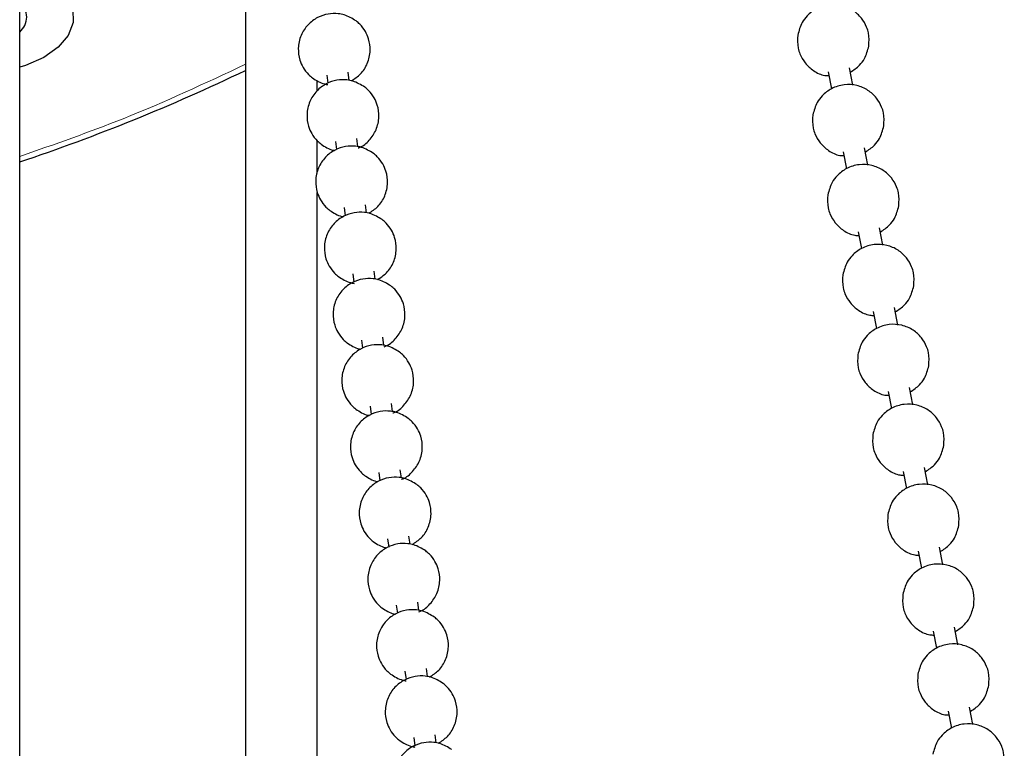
# Model space of a CAD drawing. Header units: millimetres. Extents: x 313 to 1951, y 543 to 2760.
# Tile 62 of 64: x 1648 to 1717, y 2552 to 2603. Entities that reach past the tile are written whole.
import ezdxf

# ---------------------------------------------------------------- set-up
doc = ezdxf.new("R2010")
doc.units = ezdxf.units.MM
doc.header["$LTSCALE"] = 10
doc.linetypes.add('PHANTOM', pattern=[12.7, 6.35, -1.27, 1.27, -1.27, 1.27, -1.27])

msp = doc.modelspace()

# ---------------------------------------------------------------- linework, layer by layer
at = {"color": 7, "linetype": 'Continuous', "lineweight": 25}
for p, q in [((1648.288, 2334.068), (1648.288, 2670.13)), ((1663.993, 2631.658), (1663.993, 2313.367)), ((1669.65, 2599.12), (1669.725, 2598.549)), ((1671.212, 2598.751), (1671.138, 2599.315)), ((1704.541, 2599.347), (1704.763, 2598.166)), ((1706.243, 2598.41), (1706.015, 2599.624)), ((1668.993, 2598.037), (1668.993, 2598.753)), ((1668.993, 2592.262), (1668.993, 2594.546)), ((1670.255, 2594.507), (1670.33, 2593.936)), ((1671.817, 2594.138), (1671.743, 2594.702)), ((1705.585, 2593.783), (1705.806, 2592.601)), ((1707.287, 2592.845), (1707.059, 2594.059)), ((1668.993, 2313.365), (1668.993, 2590.948)), ((1670.86, 2589.894), (1670.935, 2589.323)), ((1672.422, 2589.525), (1672.348, 2590.089)), ((1706.628, 2588.218), (1706.85, 2587.037)), ((1708.331, 2587.28), (1708.103, 2588.495)), ((1673.027, 2584.912), (1672.953, 2585.476)), ((1671.465, 2585.281), (1671.54, 2584.71)), ((1707.672, 2582.654), (1707.894, 2581.472)), ((1709.374, 2581.716), (1709.147, 2582.93)), ((1672.07, 2580.669), (1672.145, 2580.098)), ((1673.632, 2580.3), (1673.558, 2580.864)), ((1708.716, 2577.089), (1708.938, 2575.908)), ((1710.418, 2576.151), (1710.19, 2577.366)), ((1672.675, 2576.056), (1672.75, 2575.485)), ((1674.237, 2575.687), (1674.163, 2576.251)), ((1674.842, 2571.074), (1674.768, 2571.638)), ((1711.462, 2570.587), (1711.234, 2571.801)), ((1673.28, 2571.443), (1673.355, 2570.872)), ((1709.76, 2571.525), (1709.981, 2570.343)), ((1673.885, 2566.83), (1673.96, 2566.259)), ((1675.446, 2566.461), (1675.372, 2567.025)), ((1712.506, 2565.022), (1712.278, 2566.237)), ((1710.804, 2565.96), (1711.025, 2564.778)), ((1674.49, 2562.218), (1674.565, 2561.647)), ((1676.051, 2561.849), (1675.977, 2562.413)), ((1713.549, 2559.458), (1713.322, 2560.672)), ((1711.847, 2560.396), (1712.069, 2559.214)), ((1675.095, 2557.605), (1675.17, 2557.034)), ((1676.656, 2557.236), (1676.582, 2557.8)), ((1712.891, 2554.831), (1713.113, 2553.649)), ((1714.593, 2553.893), (1714.365, 2555.108)), ((1677.261, 2552.623), (1677.187, 2553.187)), ((1675.7, 2552.992), (1675.775, 2552.421))]:
    msp.add_line(p, q, dxfattribs=at)
at = {"color": 7, "linetype": 'Continuous', "lineweight": 25, "flags": 128}
msp.add_lwpolyline([(1649.764, 2606.085), (1650.824, 2605.4), (1651.577, 2604.59), (1651.98, 2603.702), (1652.012, 2602.783), (1651.671, 2601.886), (1650.976, 2601.06), (1649.964, 2600.35), (1648.693, 2599.798), (1648.288, 2599.672)], dxfattribs=at)
at = {"color": 7, "linetype": 'Continuous', "lineweight": 25}
for centre, radius, start, end in [((1647.412, 2603.164), 1.365, 309.93796, 50.06204), ((1604.328, 2723.996), 138.106, 288.56089, 295.59629)]:
    msp.add_arc(centre, radius, start, end, dxfattribs=at)
for points, knots in [([(1707.365, 2601.141), (1707.381, 2601.449), (1707.405, 2601.9), (1707.194, 2602.561), (1706.867, 2603.128), (1706.274, 2603.667), (1705.488, 2604.008), (1704.589, 2604.064), (1703.733, 2603.8), (1703.112, 2603.323), (1702.635, 2602.701), (1702.505, 2602.214), (1702.425, 2601.913)], [0, 0, 0, 0, 0.116766, 0.171276, 0.263775, 0.365044, 0.473522, 0.586275, 0.703373, 0.809175, 0.882027, 1, 1, 1, 1]), ([(1671.694, 2602.893), (1671.425, 2603.058), (1671.037, 2603.296), (1670.358, 2603.423), (1669.72, 2603.406), (1668.977, 2603.155), (1668.304, 2602.645), (1667.814, 2601.894), (1667.623, 2601.021), (1667.728, 2600.246), (1667.998, 2599.63), (1668.308, 2599.212), (1668.56, 2599.002), (1668.65, 2598.926)], [0, 0, 0, 0, 0.119423, 0.172466, 0.26263, 0.361362, 0.468243, 0.580455, 0.69827, 0.803283, 0.874468, 0.954709, 1, 1, 1, 1]), ([(1671.364, 2598.72), (1671.587, 2598.866), (1672.056, 2599.174), (1672.528, 2599.929), (1672.722, 2600.798), (1672.616, 2601.573), (1672.346, 2602.189), (1672.036, 2602.607), (1671.784, 2602.817), (1671.694, 2602.893)], [0, 0, 0, 0, 0.15977, 0.337077, 0.523236, 0.689167, 0.801647, 0.928436, 1, 1, 1, 1]), ([(1702.425, 2601.913), (1702.409, 2601.606), (1702.385, 2601.154), (1702.596, 2600.494), (1702.923, 2599.924), (1703.518, 2599.399), (1704.114, 2599.091), (1704.495, 2599.083), (1704.591, 2599.081)], [0, 0, 0, 0, 0.228808, 0.335623, 0.516878, 0.715318, 0.927885, 1, 1, 1, 1]), ([(1706.071, 2599.324), (1706.299, 2599.474), (1706.686, 2599.728), (1707.154, 2600.357), (1707.284, 2600.841), (1707.365, 2601.141)], [0, 0, 0, 0, 0.352082, 0.599442, 1, 1, 1, 1]), ([(1672.299, 2598.28), (1672.03, 2598.445), (1671.642, 2598.683), (1670.962, 2598.81), (1670.325, 2598.794), (1669.582, 2598.542), (1668.909, 2598.032), (1668.419, 2597.281), (1668.228, 2596.408), (1668.333, 2595.633), (1668.603, 2595.017), (1668.913, 2594.6), (1669.165, 2594.389), (1669.255, 2594.313)], [0, 0, 0, 0, 0.119423, 0.172466, 0.26263, 0.361362, 0.468243, 0.580455, 0.69827, 0.803283, 0.874468, 0.954709, 1, 1, 1, 1]), ([(1668.65, 2598.926), (1668.918, 2598.755), (1669.259, 2598.536), (1669.652, 2598.47), (1669.738, 2598.456)], [0, 0, 0, 0, 0.783828, 1, 1, 1, 1]), ([(1708.409, 2595.577), (1708.425, 2595.884), (1708.449, 2596.335), (1708.238, 2596.996), (1707.91, 2597.563), (1707.317, 2598.103), (1706.531, 2598.444), (1705.633, 2598.499), (1704.777, 2598.235), (1704.156, 2597.759), (1703.679, 2597.136), (1703.549, 2596.65), (1703.469, 2596.349)], [0, 0, 0, 0, 0.116766, 0.171276, 0.263775, 0.365044, 0.473522, 0.586275, 0.703373, 0.809175, 0.882027, 1, 1, 1, 1]), ([(1671.829, 2594.045), (1671.864, 2594.056), (1672.165, 2594.152), (1672.639, 2594.577), (1673.137, 2595.308), (1673.326, 2596.187), (1673.221, 2596.96), (1672.951, 2597.576), (1672.641, 2597.994), (1672.389, 2598.205), (1672.299, 2598.28)], [0, 0, 0, 0, 0.021607, 0.185349, 0.357258, 0.53775, 0.69863, 0.807685, 0.930615, 1, 1, 1, 1]), ([(1703.469, 2596.349), (1703.453, 2596.041), (1703.429, 2595.59), (1703.64, 2594.93), (1703.967, 2594.359), (1704.562, 2593.835), (1705.158, 2593.527), (1705.538, 2593.518), (1705.635, 2593.516)], [0, 0, 0, 0, 0.228808, 0.335623, 0.516878, 0.715318, 0.927885, 1, 1, 1, 1]), ([(1707.115, 2593.76), (1707.343, 2593.909), (1707.73, 2594.164), (1708.198, 2594.792), (1708.328, 2595.277), (1708.409, 2595.577)], [0, 0, 0, 0, 0.352082, 0.599442, 1, 1, 1, 1]), ([(1669.255, 2594.313), (1669.521, 2594.137), (1669.816, 2593.942), (1670.156, 2593.88), (1670.19, 2593.873)], [0, 0, 0, 0, 0.901532, 1, 1, 1, 1]), ([(1672.904, 2593.668), (1672.635, 2593.832), (1672.246, 2594.07), (1671.567, 2594.197), (1670.929, 2594.181), (1670.187, 2593.929), (1669.514, 2593.42), (1669.024, 2592.668), (1668.833, 2591.795), (1668.938, 2591.021), (1669.208, 2590.405), (1669.518, 2589.987), (1669.77, 2589.776), (1669.86, 2589.701)], [0, 0, 0, 0, 0.119423, 0.172466, 0.26263, 0.361362, 0.468243, 0.580455, 0.69827, 0.803283, 0.874468, 0.954709, 1, 1, 1, 1]), ([(1672.574, 2589.495), (1672.797, 2589.641), (1673.266, 2589.949), (1673.738, 2590.704), (1673.932, 2591.572), (1673.826, 2592.348), (1673.556, 2592.964), (1673.246, 2593.381), (1672.994, 2593.592), (1672.904, 2593.668)], [0, 0, 0, 0, 0.15977, 0.337077, 0.523236, 0.689167, 0.801647, 0.928436, 1, 1, 1, 1]), ([(1709.453, 2590.012), (1709.469, 2590.32), (1709.493, 2590.771), (1709.282, 2591.432), (1708.954, 2591.999), (1708.361, 2592.538), (1707.575, 2592.879), (1706.677, 2592.935), (1705.821, 2592.671), (1705.199, 2592.194), (1704.722, 2591.572), (1704.593, 2591.085), (1704.513, 2590.784)], [0, 0, 0, 0, 0.116766, 0.171276, 0.263775, 0.365044, 0.473522, 0.586275, 0.703373, 0.809175, 0.882027, 1, 1, 1, 1]), ([(1704.513, 2590.784), (1704.496, 2590.477), (1704.473, 2590.025), (1704.684, 2589.365), (1705.011, 2588.795), (1705.605, 2588.27), (1706.202, 2587.962), (1706.582, 2587.954), (1706.679, 2587.951)], [0, 0, 0, 0, 0.228808, 0.335623, 0.516878, 0.715318, 0.927885, 1, 1, 1, 1]), ([(1673.509, 2589.055), (1673.24, 2589.22), (1672.851, 2589.458), (1672.172, 2589.584), (1671.534, 2589.568), (1670.792, 2589.317), (1670.119, 2588.807), (1669.629, 2588.055), (1669.438, 2587.182), (1669.543, 2586.408), (1669.813, 2585.792), (1670.123, 2585.374), (1670.375, 2585.164), (1670.465, 2585.088)], [0, 0, 0, 0, 0.119423, 0.172466, 0.26263, 0.361362, 0.468243, 0.580455, 0.69827, 0.803283, 0.874468, 0.954709, 1, 1, 1, 1]), ([(1669.86, 2589.701), (1670.126, 2589.525), (1670.421, 2589.33), (1670.761, 2589.267), (1670.795, 2589.261)], [0, 0, 0, 0, 0.901532, 1, 1, 1, 1]), ([(1708.159, 2588.195), (1708.386, 2588.345), (1708.773, 2588.599), (1709.241, 2589.228), (1709.372, 2589.712), (1709.453, 2590.012)], [0, 0, 0, 0, 0.352082, 0.599442, 1, 1, 1, 1]), ([(1673.179, 2584.882), (1673.402, 2585.028), (1673.871, 2585.336), (1674.343, 2586.091), (1674.537, 2586.959), (1674.431, 2587.735), (1674.161, 2588.351), (1673.851, 2588.769), (1673.599, 2588.979), (1673.509, 2589.055)], [0, 0, 0, 0, 0.15977, 0.3370767, 0.523236, 0.6891673, 0.8016465, 0.9284362, 1, 1, 1, 1]), ([(1710.496, 2584.448), (1710.513, 2584.755), (1710.536, 2585.206), (1710.326, 2585.867), (1709.998, 2586.434), (1709.405, 2586.974), (1708.619, 2587.315), (1707.721, 2587.37), (1706.864, 2587.106), (1706.243, 2586.63), (1705.766, 2586.007), (1705.637, 2585.521), (1705.556, 2585.22)], [0, 0, 0, 0, 0.116766, 0.171276, 0.263775, 0.365044, 0.473522, 0.586275, 0.703373, 0.809175, 0.882027, 1, 1, 1, 1]), ([(1674.114, 2584.442), (1673.845, 2584.607), (1673.456, 2584.845), (1672.777, 2584.972), (1672.139, 2584.955), (1671.397, 2584.704), (1670.724, 2584.194), (1670.234, 2583.443), (1670.043, 2582.57), (1670.148, 2581.795), (1670.418, 2581.179), (1670.728, 2580.761), (1670.98, 2580.551), (1671.07, 2580.475)], [0, 0, 0, 0, 0.119423, 0.172466, 0.26263, 0.361362, 0.468243, 0.580455, 0.69827, 0.803283, 0.874468, 0.954709, 1, 1, 1, 1]), ([(1670.465, 2585.088), (1670.733, 2584.917), (1671.074, 2584.698), (1671.467, 2584.632), (1671.552, 2584.618)], [0, 0, 0, 0, 0.7838275, 1, 1, 1, 1]), ([(1705.556, 2585.22), (1705.54, 2584.912), (1705.516, 2584.461), (1705.727, 2583.801), (1706.055, 2583.23), (1706.649, 2582.706), (1707.246, 2582.398), (1707.626, 2582.389), (1707.722, 2582.387)], [0, 0, 0, 0, 0.228808, 0.335623, 0.516878, 0.715318, 0.927885, 1, 1, 1, 1]), ([(1673.644, 2580.207), (1673.679, 2580.218), (1673.98, 2580.314), (1674.454, 2580.739), (1674.952, 2581.47), (1675.141, 2582.349), (1675.036, 2583.122), (1674.766, 2583.738), (1674.456, 2584.156), (1674.204, 2584.366), (1674.114, 2584.442)], [0, 0, 0, 0, 0.021607, 0.185349, 0.357258, 0.53775, 0.69863, 0.807685, 0.930615, 1, 1, 1, 1]), ([(1709.203, 2582.631), (1709.43, 2582.78), (1709.817, 2583.035), (1710.285, 2583.663), (1710.416, 2584.148), (1710.496, 2584.448)], [0, 0, 0, 0, 0.352082, 0.599442, 1, 1, 1, 1]), ([(1711.54, 2578.883), (1711.556, 2579.191), (1711.58, 2579.642), (1711.369, 2580.303), (1711.042, 2580.87), (1710.449, 2581.409), (1709.663, 2581.75), (1708.764, 2581.806), (1707.908, 2581.542), (1707.287, 2581.065), (1706.81, 2580.442), (1706.68, 2579.956), (1706.6, 2579.655)], [0, 0, 0, 0, 0.116766, 0.171276, 0.263775, 0.365044, 0.473522, 0.586275, 0.703373, 0.809175, 0.882027, 1, 1, 1, 1]), ([(1674.719, 2579.829), (1674.45, 2579.994), (1674.061, 2580.232), (1673.382, 2580.359), (1672.744, 2580.343), (1672.002, 2580.091), (1671.329, 2579.581), (1670.839, 2578.83), (1670.648, 2577.957), (1670.753, 2577.182), (1671.023, 2576.566), (1671.333, 2576.149), (1671.585, 2575.938), (1671.675, 2575.862)], [0, 0, 0, 0, 0.119423, 0.172466, 0.26263, 0.361362, 0.468243, 0.580455, 0.69827, 0.803283, 0.874468, 0.954709, 1, 1, 1, 1]), ([(1671.07, 2580.475), (1671.336, 2580.299), (1671.631, 2580.104), (1671.971, 2580.041), (1672.005, 2580.035)], [0, 0, 0, 0, 0.901532, 1, 1, 1, 1]), ([(1674.249, 2575.594), (1674.284, 2575.605), (1674.585, 2575.701), (1675.059, 2576.126), (1675.557, 2576.857), (1675.746, 2577.736), (1675.641, 2578.509), (1675.371, 2579.125), (1675.061, 2579.543), (1674.809, 2579.754), (1674.719, 2579.829)], [0, 0, 0, 0, 0.021607, 0.185349, 0.357258, 0.53775, 0.69863, 0.807685, 0.930615, 1, 1, 1, 1]), ([(1706.6, 2579.655), (1706.584, 2579.348), (1706.56, 2578.896), (1706.771, 2578.236), (1707.098, 2577.666), (1707.693, 2577.141), (1708.289, 2576.833), (1708.67, 2576.825), (1708.766, 2576.822)], [0, 0, 0, 0, 0.228808, 0.335623, 0.516878, 0.715318, 0.927885, 1, 1, 1, 1]), ([(1710.246, 2577.066), (1710.474, 2577.216), (1710.861, 2577.47), (1711.329, 2578.099), (1711.459, 2578.583), (1711.54, 2578.883)], [0, 0, 0, 0, 0.352082, 0.599442, 1, 1, 1, 1]), ([(1675.324, 2575.217), (1675.055, 2575.381), (1674.666, 2575.619), (1673.987, 2575.746), (1673.349, 2575.73), (1672.606, 2575.478), (1671.934, 2574.969), (1671.444, 2574.217), (1671.253, 2573.344), (1671.358, 2572.57), (1671.628, 2571.954), (1671.938, 2571.536), (1672.19, 2571.325), (1672.28, 2571.25)], [0, 0, 0, 0, 0.119423, 0.172466, 0.26263, 0.361362, 0.468243, 0.580455, 0.69827, 0.803283, 0.874468, 0.954709, 1, 1, 1, 1]), ([(1671.675, 2575.862), (1671.941, 2575.686), (1672.236, 2575.491), (1672.576, 2575.429), (1672.61, 2575.422)], [0, 0, 0, 0, 0.901532, 1, 1, 1, 1]), ([(1712.584, 2573.318), (1712.6, 2573.626), (1712.624, 2574.077), (1712.413, 2574.738), (1712.085, 2575.305), (1711.492, 2575.845), (1710.706, 2576.186), (1709.808, 2576.241), (1708.952, 2575.977), (1708.331, 2575.5), (1707.854, 2574.878), (1707.724, 2574.391), (1707.644, 2574.091)], [0, 0, 0, 0, 0.116766, 0.171276, 0.263775, 0.365044, 0.473522, 0.586275, 0.703373, 0.809175, 0.882027, 1, 1, 1, 1]), ([(1674.854, 2570.981), (1674.889, 2570.992), (1675.19, 2571.089), (1675.664, 2571.513), (1676.162, 2572.244), (1676.351, 2573.123), (1676.246, 2573.896), (1675.976, 2574.513), (1675.666, 2574.93), (1675.414, 2575.141), (1675.324, 2575.217)], [0, 0, 0, 0, 0.021607, 0.185349, 0.357258, 0.53775, 0.69863, 0.807685, 0.930615, 1, 1, 1, 1]), ([(1707.644, 2574.091), (1707.628, 2573.783), (1707.604, 2573.332), (1707.815, 2572.672), (1708.142, 2572.101), (1708.737, 2571.577), (1709.333, 2571.269), (1709.713, 2571.26), (1709.81, 2571.258)], [0, 0, 0, 0, 0.228808, 0.335623, 0.516878, 0.715318, 0.927885, 1, 1, 1, 1]), ([(1711.29, 2571.502), (1711.518, 2571.651), (1711.905, 2571.906), (1712.373, 2572.534), (1712.503, 2573.019), (1712.584, 2573.318)], [0, 0, 0, 0, 0.352082, 0.599442, 1, 1, 1, 1]), ([(1675.929, 2570.604), (1675.66, 2570.769), (1675.271, 2571.007), (1674.592, 2571.133), (1673.954, 2571.117), (1673.211, 2570.866), (1672.539, 2570.356), (1672.049, 2569.604), (1671.858, 2568.731), (1671.963, 2567.957), (1672.233, 2567.341), (1672.543, 2566.923), (1672.795, 2566.713), (1672.885, 2566.637)], [0, 0, 0, 0, 0.119423, 0.172466, 0.26263, 0.361362, 0.468243, 0.580455, 0.69827, 0.803283, 0.874468, 0.954709, 1, 1, 1, 1]), ([(1672.28, 2571.25), (1672.546, 2571.074), (1672.841, 2570.879), (1673.181, 2570.816), (1673.215, 2570.81)], [0, 0, 0, 0, 0.901532, 1, 1, 1, 1]), ([(1675.599, 2566.431), (1675.822, 2566.577), (1676.291, 2566.885), (1676.763, 2567.64), (1676.957, 2568.508), (1676.851, 2569.284), (1676.581, 2569.9), (1676.271, 2570.318), (1676.019, 2570.528), (1675.929, 2570.604)], [0, 0, 0, 0, 0.15977, 0.337077, 0.523236, 0.689167, 0.801647, 0.928436, 1, 1, 1, 1]), ([(1713.628, 2567.754), (1713.644, 2568.062), (1713.668, 2568.513), (1713.457, 2569.174), (1713.129, 2569.741), (1712.536, 2570.28), (1711.75, 2570.621), (1710.852, 2570.677), (1709.996, 2570.413), (1709.374, 2569.936), (1708.897, 2569.313), (1708.768, 2568.827), (1708.688, 2568.526)], [0, 0, 0, 0, 0.116766, 0.171276, 0.263775, 0.365044, 0.473522, 0.586275, 0.703373, 0.809175, 0.882027, 1, 1, 1, 1]), ([(1708.688, 2568.526), (1708.672, 2568.219), (1708.648, 2567.767), (1708.859, 2567.107), (1709.186, 2566.537), (1709.78, 2566.012), (1710.377, 2565.704), (1710.757, 2565.695), (1710.854, 2565.693)], [0, 0, 0, 0, 0.228808, 0.335623, 0.516878, 0.715318, 0.927885, 1, 1, 1, 1]), ([(1712.334, 2565.937), (1712.561, 2566.087), (1712.948, 2566.341), (1713.416, 2566.969), (1713.547, 2567.454), (1713.628, 2567.754)], [0, 0, 0, 0, 0.3520821, 0.5994419, 1, 1, 1, 1]), ([(1676.534, 2565.991), (1676.265, 2566.156), (1675.876, 2566.394), (1675.197, 2566.521), (1674.559, 2566.504), (1673.816, 2566.253), (1673.144, 2565.743), (1672.654, 2564.992), (1672.462, 2564.119), (1672.568, 2563.344), (1672.838, 2562.728), (1673.148, 2562.31), (1673.4, 2562.1), (1673.49, 2562.024)], [0, 0, 0, 0, 0.119423, 0.172466, 0.26263, 0.361362, 0.468243, 0.580455, 0.69827, 0.803283, 0.874468, 0.954709, 1, 1, 1, 1]), ([(1672.885, 2566.637), (1673.151, 2566.461), (1673.446, 2566.266), (1673.786, 2566.203), (1673.82, 2566.197)], [0, 0, 0, 0, 0.901532, 1, 1, 1, 1]), ([(1676.064, 2561.756), (1676.099, 2561.767), (1676.4, 2561.863), (1676.874, 2562.288), (1677.372, 2563.019), (1677.561, 2563.898), (1677.456, 2564.671), (1677.186, 2565.287), (1676.876, 2565.705), (1676.624, 2565.915), (1676.534, 2565.991)], [0, 0, 0, 0, 0.021607, 0.185349, 0.357258, 0.53775, 0.69863, 0.807685, 0.930615, 1, 1, 1, 1]), ([(1714.671, 2562.189), (1714.688, 2562.497), (1714.711, 2562.948), (1714.501, 2563.609), (1714.173, 2564.176), (1713.58, 2564.716), (1712.794, 2565.057), (1711.896, 2565.112), (1711.039, 2564.848), (1710.418, 2564.371), (1709.941, 2563.749), (1709.812, 2563.262), (1709.731, 2562.962)], [0, 0, 0, 0, 0.116766, 0.171276, 0.263775, 0.365044, 0.473522, 0.586275, 0.703373, 0.809175, 0.882027, 1, 1, 1, 1]), ([(1709.731, 2562.962), (1709.715, 2562.654), (1709.691, 2562.203), (1709.902, 2561.542), (1710.23, 2560.972), (1710.824, 2560.448), (1711.421, 2560.14), (1711.801, 2560.131), (1711.897, 2560.129)], [0, 0, 0, 0, 0.228808, 0.335623, 0.516878, 0.715318, 0.927885, 1, 1, 1, 1]), ([(1673.49, 2562.024), (1673.756, 2561.848), (1674.051, 2561.653), (1674.391, 2561.59), (1674.425, 2561.584)], [0, 0, 0, 0, 0.901532, 1, 1, 1, 1]), ([(1713.378, 2560.373), (1713.605, 2560.522), (1713.992, 2560.777), (1714.46, 2561.405), (1714.591, 2561.89), (1714.671, 2562.189)], [0, 0, 0, 0, 0.352082, 0.599442, 1, 1, 1, 1]), ([(1677.138, 2561.378), (1676.87, 2561.543), (1676.481, 2561.781), (1675.802, 2561.908), (1675.164, 2561.892), (1674.421, 2561.64), (1673.749, 2561.13), (1673.259, 2560.379), (1673.067, 2559.506), (1673.173, 2558.731), (1673.443, 2558.115), (1673.753, 2557.698), (1674.004, 2557.487), (1674.095, 2557.411)], [0, 0, 0, 0, 0.119423, 0.172466, 0.26263, 0.361362, 0.468243, 0.580455, 0.69827, 0.803283, 0.874468, 0.954709, 1, 1, 1, 1]), ([(1676.809, 2557.206), (1677.031, 2557.351), (1677.501, 2557.659), (1677.973, 2558.415), (1678.167, 2559.283), (1678.061, 2560.059), (1677.791, 2560.674), (1677.48, 2561.092), (1677.229, 2561.303), (1677.138, 2561.378)], [0, 0, 0, 0, 0.15977, 0.337077, 0.523236, 0.689167, 0.801647, 0.928436, 1, 1, 1, 1]), ([(1715.715, 2556.625), (1715.731, 2556.932), (1715.755, 2557.384), (1715.544, 2558.044), (1715.217, 2558.612), (1714.624, 2559.151), (1713.838, 2559.492), (1712.939, 2559.548), (1712.083, 2559.284), (1711.462, 2558.807), (1710.985, 2558.184), (1710.855, 2557.698), (1710.775, 2557.397)], [0, 0, 0, 0, 0.116766, 0.171276, 0.263775, 0.365044, 0.473522, 0.586275, 0.703373, 0.809175, 0.882027, 1, 1, 1, 1]), ([(1677.743, 2556.766), (1677.475, 2556.93), (1677.086, 2557.168), (1676.407, 2557.295), (1675.769, 2557.279), (1675.026, 2557.027), (1674.354, 2556.518), (1673.864, 2555.766), (1673.672, 2554.893), (1673.778, 2554.119), (1674.048, 2553.503), (1674.358, 2553.085), (1674.609, 2552.874), (1674.7, 2552.799)], [0, 0, 0, 0, 0.119423, 0.172466, 0.26263, 0.361362, 0.468243, 0.580455, 0.69827, 0.803283, 0.874468, 0.954709, 1, 1, 1, 1]), ([(1674.095, 2557.411), (1674.363, 2557.24), (1674.704, 2557.022), (1675.097, 2556.955), (1675.182, 2556.941)], [0, 0, 0, 0, 0.783828, 1, 1, 1, 1]), ([(1710.775, 2557.397), (1710.759, 2557.089), (1710.735, 2556.638), (1710.946, 2555.978), (1711.273, 2555.407), (1711.868, 2554.883), (1712.464, 2554.575), (1712.845, 2554.566), (1712.941, 2554.564)], [0, 0, 0, 0, 0.228808, 0.335623, 0.516878, 0.715318, 0.927885, 1, 1, 1, 1]), ([(1677.414, 2552.593), (1677.636, 2552.739), (1678.106, 2553.047), (1678.578, 2553.802), (1678.772, 2554.67), (1678.666, 2555.446), (1678.396, 2556.062), (1678.085, 2556.479), (1677.834, 2556.69), (1677.743, 2556.766)], [0, 0, 0, 0, 0.15977, 0.337077, 0.523236, 0.689167, 0.801647, 0.928436, 1, 1, 1, 1]), ([(1714.422, 2554.808), (1714.649, 2554.958), (1715.036, 2555.212), (1715.504, 2555.84), (1715.635, 2556.325), (1715.715, 2556.625)], [0, 0, 0, 0, 0.352082, 0.599442, 1, 1, 1, 1]), ([(1716.759, 2551.06), (1716.775, 2551.368), (1716.799, 2551.819), (1716.588, 2552.48), (1716.261, 2553.047), (1715.667, 2553.586), (1714.881, 2553.928), (1713.983, 2553.983), (1713.127, 2553.719), (1712.506, 2553.242), (1712.029, 2552.62), (1711.899, 2552.133), (1711.819, 2551.833)], [0, 0, 0, 0, 0.116766, 0.171276, 0.263775, 0.365044, 0.473522, 0.586275, 0.703373, 0.809175, 0.882027, 1, 1, 1, 1]), ([(1678.348, 2552.153), (1678.079, 2552.318), (1677.691, 2552.556), (1677.012, 2552.682), (1676.374, 2552.666), (1675.631, 2552.415), (1674.958, 2551.905), (1674.469, 2551.153), (1674.277, 2550.28), (1674.382, 2549.506), (1674.653, 2548.89), (1674.963, 2548.472), (1675.214, 2548.262), (1675.305, 2548.186)], [0, 0, 0, 0, 0.119423, 0.172466, 0.26263, 0.361362, 0.468243, 0.580455, 0.69827, 0.803283, 0.874468, 0.954709, 1, 1, 1, 1]), ([(1674.7, 2552.799), (1674.968, 2552.627), (1675.309, 2552.409), (1675.702, 2552.343), (1675.787, 2552.328)], [0, 0, 0, 0, 0.783828, 1, 1, 1, 1])]:
    msp.add_open_spline(points, degree=3, knots=knots, dxfattribs=at)
at = {"color": 250, "linetype": 'PHANTOM', "lineweight": 18}
msp.add_open_spline([(1663.993, 2599.873), (1661.208, 2598.567), (1656.216, 2596.227), (1650.718, 2594.303), (1648.288, 2593.453)], degree=3, knots=[0, 0, 0, 0, 0.5579989, 1, 1, 1, 1], dxfattribs=at)

doc.saveas('drawing.dxf')
